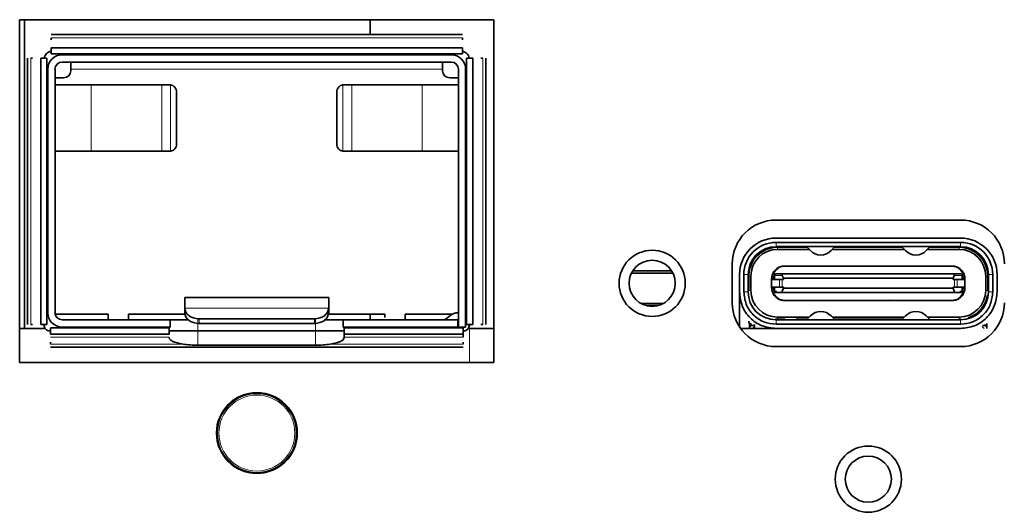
# Model space of a CAD drawing. Header units: millimetres. Extents: x 0 to 1118, y 0 to 864.
# Tile 173 of 200: x 911.52 to 922.91, y 466.32 to 472.02. Entities that reach past the tile are written whole.
import ezdxf

# ---------------------------------------------------------------- set-up
doc = ezdxf.new("R2010")
doc.units = ezdxf.units.MM

msp = doc.modelspace()

# ---------------------------------------------------------------- linework, layer by layer
at = {"color": 7, "linetype": 'Continuous', "lineweight": 35}
for p, q in [((917.004, 472.017), (911.52, 472.017)), ((911.52, 472.017), (911.52, 468.051)), ((911.576, 472.017), (911.576, 468.444)), ((915.576, 472.017), (915.576, 471.844)), ((917.004, 468.051), (917.004, 472.017)), ((916.641, 471.844), (911.883, 471.844)), ((911.883, 471.808), (911.883, 471.786)), ((916.641, 471.808), (916.641, 471.786)), ((916.641, 471.693), (911.883, 471.693)), ((915.576, 471.694), (915.576, 471.693)), ((911.612, 471.573), (911.612, 468.491)), ((911.67, 471.573), (911.648, 471.573)), ((911.763, 471.573), (911.763, 468.491)), ((911.835, 468.491), (911.835, 471.573)), ((916.641, 471.621), (911.883, 471.621)), ((912.012, 471.611), (916.512, 471.611)), ((916.689, 468.491), (916.689, 471.573)), ((916.761, 468.491), (916.761, 471.573)), ((916.854, 471.573), (916.877, 471.573)), ((916.912, 468.491), (916.912, 471.573)), ((911.845, 468.627), (911.845, 471.444)), ((911.929, 471.444), (911.929, 468.627)), ((916.512, 471.527), (912.012, 471.527)), ((912.112, 471.444), (912.112, 471.527)), ((912.112, 471.444), (912.112, 471.427)), ((916.412, 471.444), (916.412, 471.527)), ((916.412, 471.444), (916.412, 471.427)), ((916.595, 468.461), (916.595, 471.444)), ((916.679, 471.444), (916.679, 468.461)), ((911.929, 471.344), (912.029, 471.344)), ((916.495, 471.344), (916.595, 471.344)), ((911.929, 471.264), (912.349, 471.264)), ((913.163, 471.264), (912.349, 471.264)), ((913.252, 471.264), (913.264, 471.263)), ((915.26, 471.263), (915.272, 471.264)), ((916.175, 471.264), (915.361, 471.264)), ((916.175, 471.264), (916.595, 471.264)), ((913.335, 470.577), (913.335, 471.18)), ((915.189, 471.18), (915.189, 470.577)), ((912.349, 470.494), (911.929, 470.494)), ((913.163, 470.494), (912.349, 470.494)), ((913.264, 470.495), (913.252, 470.494)), ((915.272, 470.494), (915.26, 470.495)), ((915.361, 470.494), (916.175, 470.494)), ((916.595, 470.494), (916.175, 470.494)), ((922.404, 469.699), (920.27, 469.699)), ((920.27, 469.491), (922.404, 469.491)), ((922.404, 469.441), (920.27, 469.441)), ((922.404, 469.391), (920.27, 469.391)), ((920.629, 469.384), (920.287, 469.384)), ((920.297, 469.384), (920.297, 469.391)), ((920.512, 469.391), (920.505, 469.384)), ((920.623, 469.391), (920.667, 469.345)), ((920.907, 469.345), (920.951, 469.391)), ((921.729, 469.384), (920.945, 469.384)), ((920.97, 469.391), (920.977, 469.384)), ((921.704, 469.391), (921.697, 469.384)), ((921.723, 469.391), (921.767, 469.345)), ((922.007, 469.345), (922.051, 469.391)), ((922.387, 469.384), (922.045, 469.384)), ((922.169, 469.384), (922.162, 469.391)), ((922.377, 469.384), (922.377, 469.391)), ((920.653, 469.359), (920.287, 469.359)), ((920.921, 469.359), (921.753, 469.359)), ((922.021, 469.359), (922.387, 469.359)), ((919.764, 469.192), (919.764, 468.742)), ((920.82, 469.167), (920.362, 469.167)), ((920.379, 469.167), (920.822, 469.167)), ((920.822, 469.167), (921.077, 469.167)), ((921.077, 469.167), (921.597, 469.167)), ((921.595, 469.167), (921.079, 469.167)), ((921.852, 469.167), (921.597, 469.167)), ((921.852, 469.167), (922.295, 469.167)), ((922.312, 469.167), (921.854, 469.167)), ((919.077, 469.083), (918.597, 469.083)), ((919.062, 469.111), (918.612, 469.111)), ((919.847, 468.867), (919.847, 469.067)), ((919.897, 469.067), (919.897, 468.867)), ((919.947, 469.067), (919.947, 468.867)), ((919.947, 469.051), (919.954, 469.051)), ((919.951, 469.117), (919.96, 469.117)), ((919.954, 469.051), (919.954, 468.884)), ((919.979, 469.051), (919.979, 468.884)), ((920.249, 469.076), (920.242, 469.076)), ((920.252, 469.076), (920.249, 469.076)), ((920.252, 469.059), (920.252, 469.011)), ((920.353, 469.076), (920.269, 469.076)), ((920.342, 469.059), (920.355, 469.026)), ((922.321, 469.076), (920.353, 469.076)), ((922.319, 469.026), (922.332, 469.059)), ((922.405, 469.076), (922.321, 469.076)), ((922.425, 469.076), (922.422, 469.076)), ((922.422, 469.011), (922.422, 469.059)), ((922.695, 468.884), (922.695, 469.051)), ((922.723, 469.117), (922.714, 469.117)), ((922.72, 468.884), (922.72, 469.051)), ((922.72, 469.051), (922.727, 469.051)), ((922.727, 468.867), (922.727, 469.067)), ((922.777, 468.867), (922.777, 469.067)), ((922.827, 469.067), (922.827, 468.867)), ((920.219, 469.017), (920.219, 469.011)), ((920.219, 469.011), (920.219, 468.924)), ((920.219, 469.011), (920.221, 469.011)), ((920.221, 469.011), (920.31, 469.011)), ((920.341, 469.011), (920.355, 469.011)), ((920.355, 469.011), (920.355, 469.026)), ((920.355, 469.026), (922.319, 469.026)), ((922.319, 469.026), (922.319, 469.011)), ((922.333, 469.011), (922.319, 469.011)), ((922.453, 469.011), (922.364, 469.011)), ((922.455, 469.011), (922.453, 469.011)), ((922.455, 469.011), (922.455, 469.017)), ((922.455, 468.924), (922.455, 469.011)), ((919.847, 468.464), (919.847, 468.867)), ((919.954, 468.884), (919.947, 468.884)), ((920.219, 468.924), (920.221, 468.924)), ((920.219, 468.924), (920.219, 468.917)), ((920.221, 468.924), (920.31, 468.924)), ((920.242, 468.859), (920.249, 468.859)), ((920.249, 468.859), (920.252, 468.859)), ((920.252, 468.924), (920.252, 468.876)), ((920.269, 468.859), (920.353, 468.859)), ((920.355, 468.924), (920.341, 468.924)), ((920.355, 468.909), (920.342, 468.876)), ((920.353, 468.859), (922.321, 468.859)), ((920.355, 468.924), (920.355, 468.909)), ((922.319, 468.909), (920.355, 468.909)), ((922.319, 468.909), (922.319, 468.924)), ((922.333, 468.924), (922.319, 468.924)), ((922.332, 468.876), (922.319, 468.909)), ((922.321, 468.859), (922.405, 468.859)), ((922.453, 468.924), (922.364, 468.924)), ((922.422, 468.876), (922.422, 468.924)), ((922.425, 468.859), (922.422, 468.859)), ((922.455, 468.924), (922.453, 468.924)), ((922.455, 468.917), (922.455, 468.924)), ((922.727, 468.884), (922.72, 468.884)), ((915.095, 468.804), (913.429, 468.804)), ((918.967, 468.735), (918.707, 468.735)), ((918.904, 468.709), (918.77, 468.709)), ((920.362, 468.767), (920.82, 468.767)), ((920.822, 468.767), (920.379, 468.767)), ((920.822, 468.767), (921.077, 468.767)), ((921.597, 468.767), (921.077, 468.767)), ((921.079, 468.767), (921.595, 468.767)), ((921.852, 468.767), (921.597, 468.767)), ((922.295, 468.767), (921.852, 468.767)), ((921.854, 468.767), (922.312, 468.767)), ((912.545, 468.611), (911.93, 468.611)), ((912.545, 468.544), (912.545, 468.611)), ((913.429, 468.611), (912.779, 468.611)), ((912.779, 468.611), (912.779, 468.544)), ((913.429, 468.63), (913.429, 468.684)), ((913.429, 468.684), (913.429, 468.679)), ((913.429, 468.63), (913.429, 468.626)), ((915.095, 468.679), (915.095, 468.684)), ((915.095, 468.684), (915.095, 468.63)), ((915.095, 468.626), (915.095, 468.63)), ((915.745, 468.611), (915.095, 468.611)), ((915.576, 468.611), (915.576, 468.544)), ((915.745, 468.571), (915.745, 468.611)), ((916.524, 468.611), (915.979, 468.611)), ((915.979, 468.611), (915.979, 468.544)), ((916.457, 468.559), (916.496, 468.592)), ((916.593, 468.627), (916.595, 468.627)), ((920.623, 468.544), (920.667, 468.59)), ((920.907, 468.59), (920.951, 468.544)), ((921.767, 468.59), (921.723, 468.544)), ((922.051, 468.544), (922.007, 468.59)), ((911.67, 468.491), (911.648, 468.491)), ((912.012, 468.544), (913.262, 468.544)), ((913.262, 468.544), (913.262, 468.461)), ((913.473, 468.544), (913.262, 468.544)), ((913.595, 468.556), (914.929, 468.556)), ((914.929, 468.502), (913.595, 468.502)), ((915.262, 468.544), (915.052, 468.544)), ((916.589, 468.544), (915.262, 468.544)), ((915.262, 468.544), (915.262, 468.461)), ((916.589, 468.544), (916.589, 468.461)), ((916.595, 468.544), (916.589, 468.544)), ((916.854, 468.491), (916.877, 468.491)), ((919.964, 468.461), (919.964, 468.503)), ((919.98, 468.477), (919.964, 468.461)), ((919.98, 468.495), (919.98, 468.477)), ((919.98, 468.477), (920.014, 468.477)), ((920.02, 468.471), (920.014, 468.477)), ((920.02, 468.49), (920.02, 468.444)), ((920.263, 468.551), (920.287, 468.551)), ((920.27, 468.544), (922.404, 468.544)), ((920.27, 468.494), (922.404, 468.494)), ((920.287, 468.576), (920.653, 468.576)), ((920.287, 468.551), (920.375, 468.551)), ((920.297, 468.551), (920.297, 468.544)), ((920.345, 468.551), (920.345, 468.544)), ((920.412, 468.544), (920.412, 468.551)), ((920.495, 468.544), (920.495, 468.551)), ((920.503, 468.551), (920.629, 468.551)), ((920.512, 468.551), (920.512, 468.544)), ((920.579, 468.544), (920.579, 468.551)), ((920.595, 468.544), (920.595, 468.551)), ((920.921, 468.576), (921.753, 468.576)), ((920.945, 468.551), (921.729, 468.551)), ((920.995, 468.544), (920.995, 468.551)), ((921.012, 468.551), (921.012, 468.544)), ((921.079, 468.544), (921.079, 468.551)), ((921.095, 468.544), (921.095, 468.551)), ((921.162, 468.544), (921.162, 468.551)), ((921.179, 468.551), (921.179, 468.544)), ((921.245, 468.544), (921.245, 468.551)), ((921.262, 468.544), (921.262, 468.551)), ((921.329, 468.544), (921.329, 468.551)), ((921.345, 468.551), (921.345, 468.544)), ((921.412, 468.544), (921.412, 468.551)), ((921.429, 468.544), (921.429, 468.551)), ((921.495, 468.544), (921.495, 468.551)), ((921.512, 468.551), (921.512, 468.544)), ((921.579, 468.544), (921.579, 468.551)), ((921.595, 468.544), (921.595, 468.551)), ((921.662, 468.544), (921.662, 468.551)), ((921.679, 468.551), (921.679, 468.544)), ((922.021, 468.576), (922.387, 468.576)), ((922.377, 468.544), (922.377, 468.551)), ((922.387, 468.551), (922.411, 468.551)), ((922.66, 468.477), (922.694, 468.477)), ((922.694, 468.477), (922.694, 468.495)), ((922.694, 468.477), (922.71, 468.461)), ((922.71, 468.503), (922.71, 468.461)), ((911.52, 468.444), (911.817, 468.444)), ((911.875, 468.451), (913.25, 468.451)), ((911.875, 468.377), (913.25, 468.377)), ((913.262, 468.461), (912.012, 468.461)), ((913.583, 468.417), (914.941, 468.417)), ((915.274, 468.417), (914.941, 468.417)), ((916.589, 468.461), (915.262, 468.461)), ((915.274, 468.451), (916.649, 468.451)), ((915.274, 468.379), (916.649, 468.379)), ((915.274, 468.377), (916.649, 468.377)), ((915.274, 468.343), (915.274, 468.377)), ((916.679, 468.461), (916.595, 468.461)), ((916.649, 468.377), (916.649, 468.343)), ((916.724, 468.444), (917.004, 468.444)), ((919.861, 468.444), (920.27, 468.444)), ((919.964, 468.444), (919.964, 468.461)), ((920.02, 468.467), (919.997, 468.444)), ((922.404, 468.444), (920.27, 468.444)), ((922.677, 468.444), (922.654, 468.467)), ((922.71, 468.461), (922.71, 468.444)), ((911.875, 468.263), (911.875, 468.285)), ((914.941, 468.251), (913.583, 468.251)), ((915.274, 468.343), (915.274, 468.339)), ((916.649, 468.263), (916.649, 468.285)), ((911.875, 468.227), (916.649, 468.227)), ((920.27, 468.236), (922.404, 468.236)), ((911.52, 468.051), (917.004, 468.051))]:
    msp.add_line(p, q, dxfattribs=at)
at = {"color": 7, "linetype": 'Continuous', "lineweight": 18}
for p, q in [((916.641, 471.808), (911.883, 471.808)), ((911.648, 468.491), (911.648, 471.573)), ((916.877, 468.491), (916.877, 471.573)), ((916.412, 471.444), (912.112, 471.444)), ((912.349, 471.264), (912.349, 470.494)), ((913.163, 470.494), (913.163, 471.264)), ((913.264, 470.495), (913.264, 471.263)), ((915.26, 471.263), (915.26, 470.495)), ((915.361, 471.264), (915.361, 470.494)), ((916.175, 470.494), (916.175, 471.264)), ((920.27, 469.441), (920.27, 469.391)), ((920.287, 469.384), (920.287, 469.359)), ((922.387, 469.384), (922.387, 469.359)), ((922.404, 469.441), (922.404, 469.391)), ((920.362, 469.161), (920.813, 469.161)), ((920.813, 469.161), (921.086, 469.161)), ((921.086, 469.161), (921.588, 469.161)), ((921.588, 469.161), (921.861, 469.161)), ((921.861, 469.161), (922.312, 469.161)), ((919.947, 469.067), (919.897, 469.067)), ((919.954, 469.051), (919.979, 469.051)), ((920.252, 469.076), (920.252, 469.059)), ((920.253, 469.059), (920.252, 469.059)), ((920.253, 469.011), (920.253, 469.059)), ((920.253, 469.059), (920.342, 469.059)), ((922.332, 469.059), (922.421, 469.059)), ((922.421, 469.059), (922.421, 469.011)), ((922.422, 469.059), (922.421, 469.059)), ((922.422, 469.059), (922.422, 469.076)), ((922.695, 469.051), (922.72, 469.051)), ((922.777, 469.067), (922.727, 469.067)), ((920.221, 468.924), (920.221, 469.011)), ((920.235, 469.011), (920.235, 469.017)), ((920.31, 469.011), (920.31, 468.924)), ((920.341, 468.924), (920.341, 469.011)), ((922.333, 469.011), (922.333, 468.924)), ((922.364, 468.924), (922.364, 469.011)), ((922.453, 469.011), (922.453, 468.924)), ((919.897, 468.867), (919.947, 468.867)), ((919.979, 468.884), (919.954, 468.884)), ((920.235, 468.917), (920.235, 468.924)), ((920.253, 468.876), (920.252, 468.876)), ((920.252, 468.876), (920.252, 468.859)), ((920.253, 468.876), (920.253, 468.924)), ((920.278, 468.876), (920.253, 468.876)), ((922.421, 468.876), (922.396, 468.876)), ((922.421, 468.924), (922.421, 468.876)), ((922.422, 468.859), (922.422, 468.876)), ((922.695, 468.884), (922.72, 468.884)), ((922.777, 468.867), (922.727, 468.867)), ((920.813, 468.773), (920.362, 468.773)), ((921.086, 468.773), (920.813, 468.773)), ((921.588, 468.773), (921.086, 468.773)), ((921.861, 468.773), (921.588, 468.773)), ((922.312, 468.773), (921.861, 468.773)), ((913.429, 468.679), (915.095, 468.679)), ((913.583, 468.544), (913.583, 468.417)), ((913.595, 468.502), (913.595, 468.556)), ((914.929, 468.556), (914.929, 468.502)), ((914.941, 468.417), (914.941, 468.544)), ((920.27, 468.494), (920.27, 468.544)), ((920.287, 468.576), (920.287, 468.551)), ((922.387, 468.576), (922.387, 468.551)), ((922.404, 468.544), (922.404, 468.494)), ((913.583, 468.251), (913.583, 468.417)), ((914.941, 468.417), (914.941, 468.251)), ((916.724, 468.051), (916.724, 468.444)), ((913.25, 468.343), (911.875, 468.343)), ((913.411, 468.263), (911.875, 468.263)), ((916.649, 468.263), (915.113, 468.263)), ((916.649, 468.343), (915.274, 468.343)), ((913.982, 467.606), (913.982, 467.605)), ((914.009, 467.625), (914.011, 467.619)), ((914.057, 467.645), (914.052, 467.65)), ((914.082, 467.663), (914.082, 467.663)), ((914.73, 467.258), (914.724, 467.26)), ((914.726, 467.291), (914.727, 467.291)), ((914.724, 467.207), (914.73, 467.209)), ((914.726, 467.176), (914.727, 467.176)), ((913.982, 466.861), (913.982, 466.862)), ((914.011, 466.848), (914.009, 466.842)), ((914.052, 466.817), (914.057, 466.822)), ((914.082, 466.804), (914.082, 466.804))]:
    msp.add_line(p, q, dxfattribs=at)
at = {"color": 7, "linetype": 'Continuous', "lineweight": 18, "flags": 128}
for points in [[(913.984, 467.607), (913.984, 467.607), (913.982, 467.605)], [(914.082, 467.663), (914.08, 467.662), (914.079, 467.662)], [(914.726, 467.291), (914.727, 467.289), (914.727, 467.288)], [(913.984, 466.86), (913.984, 466.86), (913.982, 466.862)], [(914.079, 466.805), (914.08, 466.805), (914.082, 466.804)]]:
    msp.add_lwpolyline(points, dxfattribs=at)
at = {"color": 7, "linetype": 'Continuous', "lineweight": 35}
for centre, radius in [((918.837, 468.967), 0.383), ((918.837, 468.967), 0.267), ((914.264, 467.234), 0.467), ((921.337, 466.701), 0.383), ((921.337, 466.701), 0.267)]:
    msp.add_circle(centre, radius, dxfattribs=at)
at = {"color": 7, "linetype": 'Continuous', "lineweight": 18}
for radius in [0.455, 0.439]:
    msp.add_circle((914.264, 467.234), radius, dxfattribs=at)
at = {"color": 7, "linetype": 'Continuous', "lineweight": 35}
for centre, radius, start, end in [((912.012, 471.444), 0.167, 90, 180), ((916.512, 471.444), 0.167, 0, 90), ((912.012, 471.444), 0.0833, 90, 180), ((916.512, 471.444), 0.0833, 0, 90), ((912.029, 471.427), 0.0833, 270, 0), ((916.495, 471.427), 0.0833, 180, 270), ((920.27, 469.192), 0.507, 90, 180), ((922.404, 469.192), 0.507, 0, 90), ((920.27, 469.067), 0.423, 90, 180), ((920.27, 469.067), 0.373, 90, 180), ((920.27, 469.067), 0.323, 90, 180), ((920.287, 469.051), 0.333, 90, 180), ((922.387, 469.051), 0.333, 0, 90), ((922.404, 469.067), 0.423, 0, 90), ((922.404, 469.067), 0.373, 0, 90), ((922.404, 469.067), 0.323, 0, 90), ((920.287, 469.051), 0.308, 90, 180), ((920.787, 469.461), 0.167, 224.0283, 315.9717), ((921.887, 469.461), 0.167, 224.0283, 315.9717), ((922.387, 469.051), 0.308, 0, 90), ((920.369, 469.017), 0.15, 161.79, 180), ((920.269, 469.059), 0.0167, 90, 180), ((922.405, 469.059), 0.0167, 0, 90), ((922.305, 469.017), 0.15, 0, 18.21), ((920.27, 468.867), 0.323, 180, 270), ((920.287, 468.884), 0.308, 180, 270), ((920.369, 468.917), 0.15, 180, 198.21), ((920.269, 468.876), 0.0167, 180, 270), ((922.387, 468.884), 0.308, 270, 0), ((922.404, 468.867), 0.323, 270, 0), ((922.405, 468.876), 0.0167, 270, 0), ((922.305, 468.917), 0.15, 341.79, 0), ((922.387, 468.884), 0.333, 288.3896, 350.0816), ((920.27, 468.742), 0.507, 180, 270), ((922.404, 468.742), 0.507, 270, 0), ((912.012, 468.627), 0.167, 180, 270), ((912.012, 468.627), 0.0833, 180, 270), ((916.593, 468.477), 0.15, 90, 130), ((920.787, 468.474), 0.167, 44.0283, 135.9717), ((921.887, 468.474), 0.167, 44.0283, 135.9717), ((916.414, 468.611), 0.0667, 270, 310), ((919.987, 468.527), 0.0333, 180, 270), ((914.264, 467.234), 0.466, 247.117, 352.883)]:
    msp.add_arc(centre, radius, start, end, dxfattribs=at)
at = {"color": 7, "linetype": 'Continuous', "lineweight": 18}
for centre, radius, start, end in [((914.264, 467.234), 0.466, 7.117, 112.883), ((914.264, 467.234), 0.466, 127.117, 232.883), ((913.442, 466.11), 1.59, 69.8274, 70.135), ((913.98, 467.616), 0.0167, 306.5519, 2.0549), ((914.014, 467.621), 0.00381, 212.0946, 250.8518), ((914.053, 467.643), 0.00381, 349.1482, 27.9054), ((914.074, 467.67), 0.0167, 237.9452, 293.448), ((913.701, 468.507), 1.59, 309.8274, 310.135), ((914.737, 467.288), 0.0167, 186.552, 242.0546), ((914.724, 467.256), 0.00381, 92.0946, 130.8518), ((914.737, 467.179), 0.0167, 117.9435, 173.448), ((914.724, 467.211), 0.00381, 229.1482, 267.9054), ((913.44, 468.363), 1.596, 289.8656, 290.172), ((913.98, 466.851), 0.0167, 357.9439, 53.4481), ((914.053, 466.824), 0.00381, 332.0946, 10.8518), ((914.074, 466.797), 0.0167, 66.5519, 122.0554)]:
    msp.add_arc(centre, radius, start, end, dxfattribs=at)
for centre, major_axis, start_param, end_param in [((914.264, 467.233), (-0.231, 0.4), 6.225992, 6.340379), ((914.263, 467.234), (0.462, 0), 6.225992, 6.340379), ((914.264, 467.234), (0.231, 0.4), 3.084399, 3.198786)]:
    msp.add_ellipse(centre, major_axis=major_axis, ratio=0.999578, start_param=start_param, end_param=end_param, dxfattribs=at)
at = {"color": 7, "linetype": 'Continuous', "lineweight": 35}
for points in [[(911.883, 471.693), (911.883, 471.692), (911.883, 471.691), (911.883, 471.683), (911.883, 471.671), (911.883, 471.657), (911.883, 471.642), (911.883, 471.63), (911.883, 471.622), (911.883, 471.621), (911.883, 471.621)], [(916.641, 471.693), (916.641, 471.692), (916.641, 471.691), (916.641, 471.683), (916.641, 471.671), (916.641, 471.657), (916.641, 471.642), (916.641, 471.63), (916.641, 471.622), (916.641, 471.621), (916.641, 471.621)], [(911.835, 471.573), (911.835, 471.573), (911.834, 471.573), (911.825, 471.573), (911.814, 471.573), (911.799, 471.573), (911.785, 471.573), (911.773, 471.573), (911.765, 471.573), (911.764, 471.573), (911.763, 471.573)], [(911.804, 471.573), (911.807, 471.583), (911.812, 471.602), (911.83, 471.625), (911.854, 471.644), (911.873, 471.649), (911.883, 471.652)], [(916.641, 471.652), (916.651, 471.649), (916.67, 471.644), (916.694, 471.625), (916.712, 471.602), (916.717, 471.583), (916.72, 471.573)], [(916.689, 471.573), (916.689, 471.573), (916.69, 471.573), (916.699, 471.573), (916.711, 471.573), (916.725, 471.573), (916.739, 471.573), (916.751, 471.573), (916.759, 471.573), (916.76, 471.573), (916.761, 471.573)], [(913.252, 471.264), (913.244, 471.264), (913.228, 471.264), (913.204, 471.264), (913.181, 471.264), (913.169, 471.264), (913.163, 471.264)], [(913.335, 471.18), (913.334, 471.19), (913.332, 471.21), (913.316, 471.236), (913.293, 471.256), (913.273, 471.261), (913.264, 471.263)], [(915.26, 471.263), (915.251, 471.261), (915.232, 471.256), (915.208, 471.236), (915.192, 471.21), (915.19, 471.19), (915.189, 471.18)], [(915.361, 471.264), (915.355, 471.264), (915.343, 471.264), (915.32, 471.264), (915.297, 471.264), (915.28, 471.264), (915.272, 471.264)], [(913.264, 470.495), (913.273, 470.497), (913.293, 470.502), (913.316, 470.521), (913.332, 470.547), (913.334, 470.567), (913.335, 470.577)], [(915.189, 470.577), (915.19, 470.567), (915.192, 470.547), (915.208, 470.521), (915.232, 470.502), (915.251, 470.497), (915.26, 470.495)], [(913.163, 470.494), (913.169, 470.494), (913.181, 470.494), (913.204, 470.494), (913.228, 470.494), (913.244, 470.494), (913.252, 470.494)], [(915.272, 470.494), (915.28, 470.494), (915.297, 470.494), (915.32, 470.494), (915.343, 470.494), (915.355, 470.494), (915.361, 470.494)], [(920.362, 469.167), (920.362, 469.167), (920.362, 469.167), (920.362, 469.166), (920.362, 469.166)], [(920.362, 469.166), (920.362, 469.165), (920.362, 469.164), (920.362, 469.162), (920.362, 469.161)], [(922.312, 469.166), (922.312, 469.166), (922.312, 469.167), (922.312, 469.167), (922.312, 469.167)], [(922.312, 469.161), (922.312, 469.162), (922.312, 469.164), (922.312, 469.165), (922.312, 469.166)], [(920.269, 469.076), (920.267, 469.075), (920.263, 469.075), (920.258, 469.071), (920.254, 469.065), (920.253, 469.061), (920.253, 469.059)], [(922.405, 469.076), (922.407, 469.075), (922.411, 469.075), (922.417, 469.071), (922.42, 469.065), (922.421, 469.061), (922.421, 469.059)], [(920.31, 469.011), (920.312, 469.011), (920.315, 469.011), (920.322, 469.011), (920.331, 469.011), (920.338, 469.011), (920.341, 469.011)], [(922.364, 469.011), (922.362, 469.011), (922.359, 469.011), (922.352, 469.011), (922.343, 469.011), (922.336, 469.011), (922.333, 469.011)], [(920.27, 468.444), (920.215, 468.45), (920.104, 468.463), (919.964, 468.561), (919.866, 468.701), (919.853, 468.812), (919.847, 468.867)], [(920.27, 468.494), (920.221, 468.499), (920.124, 468.511), (920, 468.597), (919.914, 468.72), (919.903, 468.818), (919.897, 468.867)], [(920.253, 468.876), (920.253, 468.873), (920.254, 468.869), (920.258, 468.863), (920.263, 468.86), (920.267, 468.859), (920.269, 468.859)], [(920.31, 468.924), (920.312, 468.924), (920.315, 468.924), (920.322, 468.924), (920.331, 468.924), (920.338, 468.924), (920.341, 468.924)], [(922.364, 468.924), (922.362, 468.924), (922.359, 468.924), (922.352, 468.924), (922.343, 468.924), (922.336, 468.924), (922.333, 468.924)], [(922.827, 468.867), (922.821, 468.812), (922.808, 468.701), (922.71, 468.561), (922.57, 468.463), (922.459, 468.45), (922.404, 468.444)], [(922.404, 468.494), (922.453, 468.499), (922.55, 468.511), (922.674, 468.597), (922.76, 468.72), (922.771, 468.818), (922.777, 468.867)], [(922.405, 468.859), (922.407, 468.859), (922.411, 468.86), (922.417, 468.863), (922.42, 468.869), (922.421, 468.873), (922.421, 468.876)], [(913.429, 468.684), (913.429, 468.701), (913.429, 468.737), (913.429, 468.774), (913.429, 468.799), (913.429, 468.802), (913.429, 468.804)], [(915.095, 468.804), (915.095, 468.802), (915.095, 468.799), (915.095, 468.774), (915.095, 468.737), (915.095, 468.701), (915.095, 468.684)], [(920.362, 468.773), (920.362, 468.772), (920.362, 468.77), (920.362, 468.769), (920.362, 468.769)], [(920.362, 468.769), (920.362, 468.768), (920.362, 468.768), (920.362, 468.767), (920.362, 468.767)], [(922.312, 468.769), (922.312, 468.769), (922.312, 468.77), (922.312, 468.772), (922.312, 468.773)], [(922.312, 468.767), (922.312, 468.767), (922.312, 468.768), (922.312, 468.768), (922.312, 468.769)], [(913.595, 468.556), (913.574, 468.558), (913.531, 468.562), (913.477, 468.59), (913.438, 468.631), (913.432, 468.663), (913.429, 468.679)], [(913.429, 468.626), (913.432, 468.609), (913.438, 468.577), (913.477, 468.536), (913.531, 468.508), (913.574, 468.504), (913.595, 468.502)], [(915.095, 468.679), (915.092, 468.663), (915.086, 468.631), (915.047, 468.59), (914.993, 468.562), (914.95, 468.558), (914.929, 468.556)], [(914.929, 468.502), (914.95, 468.504), (914.993, 468.508), (915.047, 468.536), (915.086, 468.577), (915.092, 468.609), (915.095, 468.626)], [(911.763, 468.491), (911.764, 468.491), (911.765, 468.491), (911.773, 468.491), (911.785, 468.491), (911.799, 468.491), (911.814, 468.491), (911.825, 468.491), (911.834, 468.491), (911.835, 468.491), (911.835, 468.491)], [(911.869, 468.417), (911.86, 468.418), (911.842, 468.42), (911.82, 468.436), (911.805, 468.458), (911.803, 468.475), (911.802, 468.484)], [(916.722, 468.484), (916.721, 468.475), (916.719, 468.458), (916.704, 468.436), (916.682, 468.42), (916.664, 468.418), (916.655, 468.417)], [(916.689, 468.491), (916.689, 468.491), (916.69, 468.491), (916.699, 468.491), (916.711, 468.491), (916.725, 468.491), (916.739, 468.491), (916.751, 468.491), (916.759, 468.491), (916.76, 468.491), (916.761, 468.491)], [(911.875, 468.449), (911.875, 468.449), (911.875, 468.448), (911.875, 468.439), (911.875, 468.427), (911.875, 468.413), (911.875, 468.399), (911.875, 468.387), (911.875, 468.379), (911.875, 468.378), (911.875, 468.377)], [(913.25, 468.377), (913.25, 468.378), (913.25, 468.379), (913.25, 468.387), (913.25, 468.399), (913.25, 468.413), (913.25, 468.427), (913.25, 468.439), (913.25, 468.448), (913.25, 468.449), (913.25, 468.449)], [(913.583, 468.417), (913.539, 468.417), (913.452, 468.417), (913.342, 468.417), (913.265, 468.417), (913.255, 468.417), (913.25, 468.417)], [(915.274, 468.379), (915.274, 468.379), (915.274, 468.38), (915.274, 468.388), (915.274, 468.4), (915.274, 468.415), (915.274, 468.429), (915.274, 468.441), (915.274, 468.449), (915.274, 468.45), (915.274, 468.451)], [(916.649, 468.379), (916.649, 468.379), (916.649, 468.38), (916.649, 468.388), (916.649, 468.4), (916.649, 468.415), (916.649, 468.429), (916.649, 468.441), (916.649, 468.449), (916.649, 468.45), (916.649, 468.451)]]:
    msp.add_open_spline(points, degree=3, dxfattribs=at)
for points, knots in [([(920.226, 469.064), (920.233, 469.079), (920.244, 469.106), (920.277, 469.138), (920.316, 469.161), (920.347, 469.165), (920.362, 469.167)], [0, 0, 0, 0, 0.29251, 0.531861, 0.776256, 1, 1, 1, 1]), ([(920.813, 469.161), (920.814, 469.163), (920.815, 469.165), (920.819, 469.167), (920.821, 469.167), (920.822, 469.167)], [0, 0, 0, 0, 0.396673, 0.672436, 1, 1, 1, 1]), ([(921.077, 469.167), (921.078, 469.167), (921.08, 469.167), (921.084, 469.165), (921.085, 469.163), (921.086, 469.161)], [0, 0, 0, 0, 0.327562, 0.603324, 1, 1, 1, 1]), ([(921.588, 469.161), (921.589, 469.163), (921.59, 469.165), (921.594, 469.167), (921.596, 469.167), (921.597, 469.167)], [0, 0, 0, 0, 0.3966731, 0.6724361, 1, 1, 1, 1]), ([(921.852, 469.167), (921.853, 469.167), (921.855, 469.167), (921.859, 469.165), (921.86, 469.163), (921.861, 469.161)], [0, 0, 0, 0, 0.327562, 0.603324, 1, 1, 1, 1]), ([(922.312, 469.167), (922.327, 469.165), (922.358, 469.161), (922.397, 469.138), (922.43, 469.106), (922.442, 469.079), (922.448, 469.064)], [0, 0, 0, 0, 0.223724, 0.4681381, 0.7074555, 1, 1, 1, 1]), ([(920.226, 469.064), (920.227, 469.066), (920.229, 469.07), (920.233, 469.073), (920.238, 469.075), (920.241, 469.075), (920.242, 469.076)], [0, 0, 0, 0, 0.332371, 0.608747, 0.830414, 1, 1, 1, 1]), ([(920.353, 469.076), (920.352, 469.075), (920.35, 469.075), (920.347, 469.074), (920.344, 469.073), (920.342, 469.071), (920.341, 469.068), (920.34, 469.064), (920.341, 469.061), (920.342, 469.059)], [0, 0, 0, 0, 0.113608, 0.218985, 0.325467, 0.442122, 0.564424, 0.694996, 1, 1, 1, 1]), ([(922.332, 469.059), (922.333, 469.061), (922.334, 469.065), (922.332, 469.07), (922.33, 469.073), (922.327, 469.074), (922.324, 469.075), (922.322, 469.075), (922.321, 469.076)], [0, 0, 0, 0, 0.299137, 0.555993, 0.670876, 0.776566, 0.88302, 1, 1, 1, 1]), ([(922.448, 469.064), (922.447, 469.066), (922.445, 469.07), (922.441, 469.073), (922.436, 469.075), (922.433, 469.075), (922.432, 469.076)], [0, 0, 0, 0, 0.332371, 0.6087466, 0.8304139, 1, 1, 1, 1]), ([(920.226, 468.87), (920.227, 468.868), (920.229, 468.865), (920.233, 468.861), (920.238, 468.859), (920.241, 468.859), (920.242, 468.859)], [0, 0, 0, 0, 0.332371, 0.608747, 0.830414, 1, 1, 1, 1]), ([(920.362, 468.767), (920.347, 468.769), (920.316, 468.774), (920.277, 468.796), (920.244, 468.829), (920.233, 468.856), (920.226, 468.87)], [0, 0, 0, 0, 0.223724, 0.468138, 0.707456, 1, 1, 1, 1]), ([(920.342, 468.876), (920.341, 468.873), (920.34, 468.869), (920.342, 468.865), (920.344, 468.862), (920.347, 468.86), (920.35, 468.859), (920.352, 468.859), (920.353, 468.859)], [0, 0, 0, 0, 0.299137, 0.555993, 0.670876, 0.776566, 0.88302, 1, 1, 1, 1]), ([(922.448, 468.87), (922.442, 468.856), (922.43, 468.829), (922.397, 468.796), (922.358, 468.774), (922.327, 468.769), (922.312, 468.767)], [0, 0, 0, 0, 0.29251, 0.531861, 0.776256, 1, 1, 1, 1]), ([(922.332, 468.876), (922.333, 468.873), (922.334, 468.869), (922.332, 468.864), (922.33, 468.862), (922.327, 468.86), (922.324, 468.859), (922.322, 468.859), (922.321, 468.859)], [0, 0, 0, 0, 0.318038, 0.557027, 0.671978, 0.780777, 0.888404, 1, 1, 1, 1]), ([(922.448, 468.87), (922.447, 468.868), (922.445, 468.865), (922.441, 468.861), (922.436, 468.859), (922.433, 468.859), (922.432, 468.859)], [0, 0, 0, 0, 0.332371, 0.6087466, 0.8304139, 1, 1, 1, 1]), ([(920.822, 468.767), (920.821, 468.767), (920.819, 468.768), (920.815, 468.769), (920.814, 468.772), (920.813, 468.773)], [0, 0, 0, 0, 0.327562, 0.603324, 1, 1, 1, 1]), ([(921.086, 468.773), (921.085, 468.772), (921.084, 468.769), (921.08, 468.768), (921.078, 468.767), (921.077, 468.767)], [0, 0, 0, 0, 0.396673, 0.672436, 1, 1, 1, 1]), ([(921.597, 468.767), (921.596, 468.767), (921.594, 468.768), (921.59, 468.769), (921.589, 468.772), (921.588, 468.773)], [0, 0, 0, 0, 0.327562, 0.603324, 1, 1, 1, 1]), ([(921.861, 468.773), (921.86, 468.772), (921.859, 468.769), (921.855, 468.768), (921.853, 468.767), (921.852, 468.767)], [0, 0, 0, 0, 0.396673, 0.672436, 1, 1, 1, 1]), ([(914.941, 468.417), (914.985, 468.417), (915.065, 468.417), (915.127, 468.417), (915.155, 468.417)], [0, 0, 0, 0, 0.556786, 1, 1, 1, 1]), ([(913.25, 468.339), (913.252, 468.33), (913.257, 468.315), (913.293, 468.293), (913.341, 468.276), (913.388, 468.267), (913.411, 468.263)], [0, 0, 0, 0, 0.291222, 0.5005, 0.762069, 1, 1, 1, 1]), ([(913.583, 468.251), (913.552, 468.252), (913.492, 468.252), (913.438, 468.259), (913.411, 468.263)], [0, 0, 0, 0, 0.501009, 1, 1, 1, 1]), ([(915.113, 468.263), (915.086, 468.259), (915.032, 468.252), (914.972, 468.252), (914.941, 468.251)], [0, 0, 0, 0, 0.499, 1, 1, 1, 1]), ([(915.274, 468.339), (915.272, 468.331), (915.268, 468.316), (915.234, 468.295), (915.184, 468.276), (915.137, 468.267), (915.113, 468.263)], [0, 0, 0, 0, 0.250679, 0.500526, 0.750653, 1, 1, 1, 1])]:
    msp.add_open_spline(points, degree=3, knots=knots, dxfattribs=at)
at = {"color": 7, "linetype": 'Continuous', "lineweight": 18}
for points, knots in [([(920.244, 469.076), (920.25, 469.087), (920.26, 469.109), (920.288, 469.136), (920.322, 469.156), (920.349, 469.16), (920.362, 469.161)], [0, 0, 0, 0, 0.278759, 0.536964, 0.773816, 1, 1, 1, 1]), ([(922.312, 469.161), (922.325, 469.16), (922.352, 469.156), (922.386, 469.136), (922.414, 469.109), (922.425, 469.087), (922.43, 469.076)], [0, 0, 0, 0, 0.224805, 0.462888, 0.719413, 1, 1, 1, 1]), ([(920.362, 468.773), (920.349, 468.775), (920.322, 468.779), (920.288, 468.798), (920.26, 468.825), (920.25, 468.847), (920.244, 468.859)], [0, 0, 0, 0, 0.224805, 0.462888, 0.719413, 1, 1, 1, 1]), ([(922.43, 468.859), (922.425, 468.847), (922.414, 468.825), (922.386, 468.798), (922.352, 468.778), (922.325, 468.775), (922.312, 468.773)], [0, 0, 0, 0, 0.278759, 0.536964, 0.773816, 1, 1, 1, 1]), ([(914.013, 467.617), (914.011, 467.616), (914.007, 467.614), (914.002, 467.61), (913.997, 467.607), (913.992, 467.603), (913.99, 467.602), (913.99, 467.602), (913.99, 467.602)], [0, 0, 0, 0, 0.106203, 0.213089, 0.349307, 0.572631, 0.997278, 1, 1, 1, 1]), ([(914.062, 467.658), (914.064, 467.657), (914.065, 467.655), (914.064, 467.651), (914.063, 467.649), (914.061, 467.648), (914.06, 467.647), (914.059, 467.646), (914.057, 467.645), (914.057, 467.645), (914.057, 467.645)], [0, 0, 0, 0, 0.481674, 0.669596, 0.834049, 0.880384, 0.911463, 0.948744, 0.981439, 1, 1, 1, 1]), ([(914.081, 467.655), (914.08, 467.654), (914.08, 467.654), (914.075, 467.651), (914.07, 467.649), (914.064, 467.646), (914.06, 467.644), (914.057, 467.643), (914.057, 467.643)], [0, 0, 0, 0, 0.418026, 0.594815, 0.771695, 0.873161, 0.974276, 1, 1, 1, 1]), ([(914.721, 467.208), (914.722, 467.219), (914.722, 467.236), (914.722, 467.253), (914.721, 467.259)], [0, 0, 0, 0, 0.655623, 1, 1, 1, 1]), ([(914.72, 467.181), (914.72, 467.182), (914.72, 467.183), (914.72, 467.188), (914.72, 467.194), (914.721, 467.2), (914.721, 467.205), (914.721, 467.208), (914.721, 467.208)], [0, 0, 0, 0, 0.4180259, 0.5948154, 0.7716952, 0.8731613, 0.9742761, 1, 1, 1, 1]), ([(913.996, 466.847), (913.997, 466.849), (913.998, 466.851), (914.002, 466.852), (914.004, 466.852), (914.006, 466.851), (914.008, 466.851), (914.009, 466.85), (914.01, 466.849), (914.011, 466.848), (914.011, 466.848)], [0, 0, 0, 0, 0.481674, 0.669596, 0.834049, 0.880384, 0.911463, 0.948744, 0.981439, 1, 1, 1, 1]), ([(914.013, 466.85), (914.022, 466.844), (914.037, 466.835), (914.052, 466.827), (914.057, 466.824)], [0, 0, 0, 0, 0.655623, 1, 1, 1, 1]), ([(914.057, 466.824), (914.059, 466.823), (914.063, 466.822), (914.068, 466.819), (914.074, 466.816), (914.08, 466.813), (914.081, 466.812), (914.081, 466.812), (914.081, 466.812)], [0, 0, 0, 0, 0.106203, 0.213089, 0.349307, 0.572631, 0.997278, 1, 1, 1, 1])]:
    msp.add_open_spline(points, degree=3, knots=knots, dxfattribs=at)
for points in [[(920.235, 469.017), (920.236, 469.027), (920.237, 469.047), (920.245, 469.066), (920.249, 469.076)], [(922.425, 469.076), (922.429, 469.066), (922.437, 469.047), (922.438, 469.027), (922.439, 469.017)], [(920.249, 468.859), (920.245, 468.868), (920.237, 468.887), (920.236, 468.907), (920.235, 468.917)], [(922.439, 468.917), (922.438, 468.907), (922.437, 468.887), (922.429, 468.868), (922.425, 468.859)]]:
    msp.add_open_spline(points, degree=3, dxfattribs=at)

doc.saveas('drawing.dxf')
